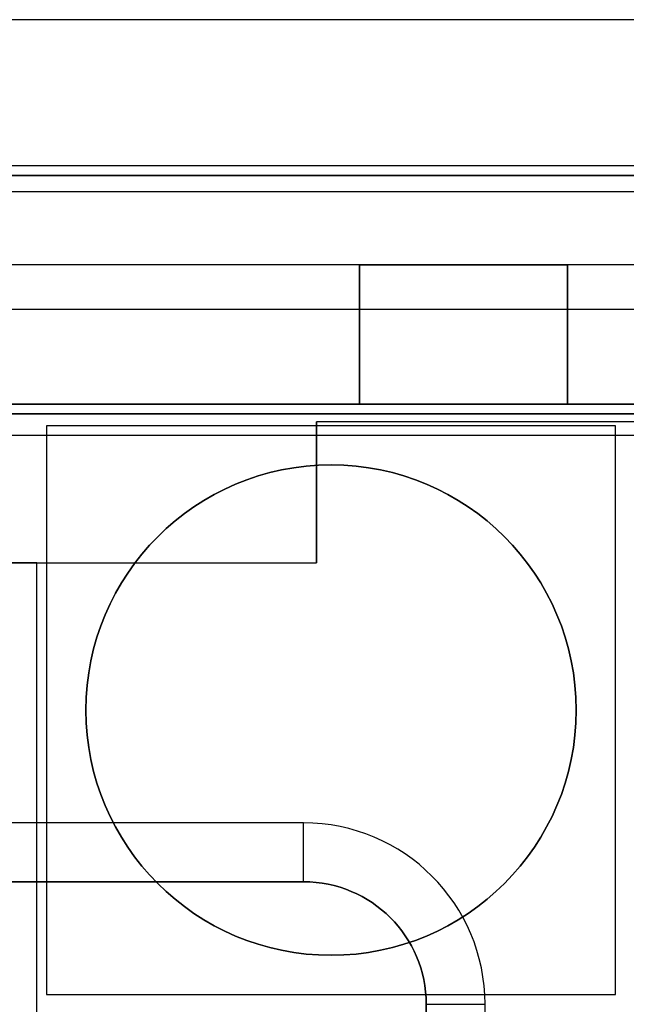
# Model space of a CAD drawing. Extents: x -1.48 to 1.48, y -1.03 to 1.03.
# Tile 85 of 90: x 0.93 to 1.24, y 0.35 to 0.85. Entities that reach past the tile are written whole.
import ezdxf

# ---------------------------------------------------------------- set-up
doc = ezdxf.new("R2010")
doc.units = 0
doc.layers.get('0').update_dxf_attribs({"linetype": 'CONTINUOUS'})

# ---------------------------------------------------------------- blocks, each defined once
blk = doc.blocks.new('*U1')
for p, q in [((1.36105, 0.7765), (-1.36105, 0.7765)), ((-1.36087, 0.7715), (1.36087, 0.7715)), ((1.3472, 0.76317, 0.09923), (-1.3472, 0.76317, 0.09923)), ((-1.3472, 0.7034, 0.154), (1.3472, 0.7034, 0.154)), ((-1.3472, 0.7034, 0.154), (1.3472, 0.7034, 0.154)), ((1.08, 0.644, -1.5645), (0.9425, 0.644, -1.5645)), ((0.9425, 0.644, -1.5645), (0.9425, 0.574, -1.5645)), ((1.3125, 0.646, -1.502), (1.08, 0.646, -1.502)), ((1.08, 0.646, -1.502), (1.08, 0.639, -1.502)), ((1.08, 0.574, -1.5645), (1.08, 0.644, -1.5645)), ((1.3, 0.639, -1.502), (1.08, 0.639, -1.502)), ((0.9425, 0.574, -1.5645), (1.08, 0.574, -1.5645)), ((1.0735, 0.4415, 0.154), (-1.0735, 0.4415, 0.154)), ((1.0735, 0.4415, 0.154), (-1.0735, 0.4415, 0.154)), ((-1.0735, 0.4115, 0.124), (1.0735, 0.4115, 0.124)), ((1.0735, 0.4115, 0.074), (-1.0735, 0.4115, 0.074)), ((1.0735, 0.4115, 0.124), (1.0735, 0.4115, 0.074)), ((1.136, 0.349, 0.124), (1.136, -0.349, 0.124)), ((1.136, 0.349, 0.124), (1.136, 0.349, 0.074)), ((1.136, -0.349, 0.074), (1.136, 0.349, 0.074)), ((1.166, -0.349, 0.154), (1.166, 0.349, 0.154))]:
    blk.add_line(p, q)
at = {"extrusion": (0, 1, 0)}
for p, q in [((1.36105, 0.7765, -0.094), (-1.36105, 0.7765, -0.094)), ((1.36105, 0.7765), (-1.36105, 0.7765)), ((-1.36087, 0.7715), (1.36087, 0.7715)), ((1.35136, 0.7715, 0.004), (-1.35136, 0.7715, 0.004)), ((-1.311, 0.65, -0.094), (1.311, 0.65, -0.094)), ((1.311, 0.65, -0.952), (-1.311, 0.65, -0.952)), ((1.2325, 0.644, -1.6445), (0.9425, 0.644, -1.6445)), ((0.9425, 0.644, -1.5645), (0.9425, 0.644, -1.6445)), ((1.08, 0.644, -1.5645), (0.9425, 0.644, -1.5645)), ((1.08, 0.646, -1.5645), (1.08, 0.646, -1.502)), ((1.3125, 0.646, -1.502), (1.08, 0.646, -1.502)), ((1.3125, 0.646, -1.5645), (1.08, 0.646, -1.5645)), ((1.2325, 0.644, -1.5645), (1.08, 0.644, -1.5645)), ((1.2325, 0.644, -1.5645), (1.2325, 0.644, -1.6445)), ((0.9375, 0.574, -1.8705), (0.403, 0.574, -1.8705)), ((0.92, 0.574, -1.502), (1.08, 0.574, -1.502)), ((0.9375, 0.574, -1.5645), (0.9375, 0.574, -1.8705)), ((0.9375, 0.574, -1.5645), (0.9425, 0.574, -1.5645)), ((0.9425, 0.574, -1.5645), (1.08, 0.574, -1.5645)), ((1.08, 0.574, -1.502), (1.08, 0.574, -1.5645))]:
    blk.add_line(p, q, dxfattribs=at)
at = {"extrusion": (0, 0, -1)}
for p, q in [((1.36105, 0.7765, -0.094), (-1.36105, 0.7765, -0.094)), ((-1.311, 0.65, -0.094), (1.311, 0.65, -0.094)), ((1.2325, 0.644, -1.6445), (0.9425, 0.644, -1.6445)), ((0.9425, 0.644, -1.6445), (0.9425, 0.354, -1.6445)), ((1.08, 0.644, -1.5645), (1.08, 0.646, -1.5645)), ((1.3125, 0.646, -1.5645), (1.08, 0.646, -1.5645)), ((1.2325, 0.644, -1.5645), (1.08, 0.644, -1.5645)), ((1.2325, 0.354, -1.6445), (1.2325, 0.644, -1.6445)), ((1.2325, 0.354, -1.5645), (1.2325, 0.644, -1.5645)), ((1.08, 0.639, -1.502), (0.92, 0.639, -1.502)), ((1.08, 0.639, -1.502), (1.08, 0.574, -1.502)), ((0.9375, 0.574, -1.8705), (0.403, 0.574, -1.8705)), ((0.92, 0.574, -1.502), (1.08, 0.574, -1.502)), ((0.9375, 0.574, -1.5645), (0.9425, 0.574, -1.5645)), ((0.9375, 0.349, -1.5645), (0.9375, 0.574, -1.5645)), ((0.9375, -0.574, -1.8705), (0.9375, 0.574, -1.8705)), ((0.9425, 0.574, -1.5645), (0.9425, 0.354, -1.5645)), ((0.9425, 0.354, -1.6445), (1.2325, 0.354, -1.6445)), ((0.9425, 0.354, -1.5645), (1.2325, 0.354, -1.5645))]:
    blk.add_line(p, q, dxfattribs=at)
at = {"extrusion": (0, 0.996195, 0.087156)}
for p, q in [((1.35136, 0.7715, 0.004), (-1.35136, 0.7715, 0.004)), ((1.3472, 0.76317, 0.09923), (-1.3472, 0.76317, 0.09923))]:
    blk.add_line(p, q, dxfattribs=at)
at = {"extrusion": (-1e-16, 0.9998, -0.019996)}
for p, q in [((1.311, 0.65, -0.952), (-1.311, 0.65, -0.952)), ((1.08, 0.639, -1.502), (0.92, 0.639, -1.502)), ((1.3, 0.639, -1.502), (1.08, 0.639, -1.502))]:
    blk.add_line(p, q, dxfattribs=at)
at = {"extrusion": (-1, 0, 0)}
for p, q in [((0.9425, 0.644, -1.6445), (0.9425, 0.354, -1.6445)), ((0.9425, 0.644, -1.5645), (0.9425, 0.644, -1.6445)), ((0.9425, 0.644, -1.5645), (0.9425, 0.574, -1.5645)), ((1.08, 0.646, -1.502), (1.08, 0.639, -1.502)), ((1.08, 0.644, -1.5645), (1.08, 0.646, -1.5645)), ((1.08, 0.646, -1.5645), (1.08, 0.646, -1.502)), ((1.08, 0.574, -1.5645), (1.08, 0.644, -1.5645)), ((1.08, 0.639, -1.502), (1.08, 0.574, -1.502)), ((0.9425, 0.574, -1.5645), (0.9425, 0.354, -1.5645)), ((1.08, 0.574, -1.502), (1.08, 0.574, -1.5645)), ((0.9425, 0.354, -1.5645), (0.9425, 0.354, -1.6445)), ((1.136, 0.349, 0.124), (1.136, -0.349, 0.124)), ((1.136, 0.349, 0.124), (1.136, 0.349, 0.074)), ((1.136, -0.349, 0.074), (1.136, 0.349, 0.074))]:
    blk.add_line(p, q, dxfattribs=at)
at = {"extrusion": (1, 0, 0)}
for p, q in [((1.2325, 0.354, -1.6445), (1.2325, 0.644, -1.6445)), ((1.2325, 0.644, -1.5645), (1.2325, 0.644, -1.6445)), ((1.2325, 0.354, -1.5645), (1.2325, 0.644, -1.5645)), ((0.9375, 0.349, -1.5645), (0.9375, 0.574, -1.5645)), ((0.9375, 0.574, -1.5645), (0.9375, 0.574, -1.8705)), ((0.9375, -0.574, -1.8705), (0.9375, 0.574, -1.8705)), ((1.2325, 0.354, -1.5645), (1.2325, 0.354, -1.6445))]:
    blk.add_line(p, q, dxfattribs=at)
at = {"extrusion": (0, -1, 0)}
for p, q in [((-1.0735, 0.4115, 0.124), (1.0735, 0.4115, 0.124)), ((1.0735, 0.4115, 0.074), (-1.0735, 0.4115, 0.074)), ((1.0735, 0.4115, 0.124), (1.0735, 0.4115, 0.074)), ((0.9425, 0.354, -1.6445), (1.2325, 0.354, -1.6445)), ((0.9425, 0.354, -1.5645), (0.9425, 0.354, -1.6445)), ((0.9425, 0.354, -1.5645), (1.2325, 0.354, -1.5645)), ((1.2325, 0.354, -1.5645), (1.2325, 0.354, -1.6445))]:
    blk.add_line(p, q, dxfattribs=at)
for centre in [(1.0875, 0.499, -1.7045), (1.0875, 0.499, -1.7045), (1.0875, 0.499, -1.6445)]:
    blk.add_circle(centre, 0.125)
at = {"extrusion": (0, 0, -1)}
blk.add_circle((-1.0875, 0.499, 1.6445), 0.125, dxfattribs=at)
for centre, radius in [((1.0735, 0.349, 0.154), 0.0925), ((1.0735, 0.349, 0.154), 0.0925), ((1.0735, 0.349, 0.074), 0.0625), ((1.0735, 0.349, 0.074), 0.0625)]:
    blk.add_arc(centre, radius, 0, 90)
at = {"extrusion": (-1, 0, 0)}
blk.add_arc((-0.4415, 0.124, -1.0735), 0.03, 0, 90, dxfattribs=at)
blk.add_arc((-0.4415, 0.124, -1.0735), 0.03, 0, 90, dxfattribs=at)
at = {"extrusion": (0, 0, -1)}
blk.add_arc((-1.0735, 0.349, -0.124), 0.0625, 90, 180, dxfattribs=at)
blk.add_arc((-1.0735, 0.349, -0.124), 0.0625, 90, 180, dxfattribs=at)
at = {"extrusion": (0, 1, 0)}
blk.add_arc((-1.166, 0.124, 0.349), 0.03, 0, 90, dxfattribs=at)
blk.add_arc((-1.166, 0.124, 0.349), 0.03, 0, 90, dxfattribs=at)
blk = doc.blocks.new('*U2')
at = {"extrusion": (0, 1, 0)}
for p, q in [((1.355, 0.851, -0.654), (0.311, 0.851, -0.654)), ((1.355, 0.851, -0.729), (0.311, 0.851, -0.729)), ((1.355, 0.726, -0.729), (0.311, 0.726, -0.729)), ((1.102, 0.726, -1.269), (0.571, 0.726, -1.269)), ((1.102, 0.726, -0.869), (1.102, 0.726, -1.269)), ((1.208, 0.726, -1.269), (1.208, 0.726, -0.869)), ((1.355, 0.726, -1.269), (1.208, 0.726, -1.269))]:
    blk.add_line(p, q, dxfattribs=at)
for p, q in [((1.355, 0.851, -0.654), (0.311, 0.851, -0.654)), ((1.102, 0.655, -0.869), (1.102, 0.726, -0.869)), ((1.208, 0.726, -0.869), (1.208, 0.655, -0.869)), ((-1.32, 0.655, -0.654), (1.32, 0.655, -0.654))]:
    blk.add_line(p, q)
at = {"extrusion": (0, 0, -1)}
for p, q in [((1.355, 0.851, -0.729), (0.311, 0.851, -0.729)), ((1.355, 0.726, -0.729), (0.311, 0.726, -0.729)), ((1.102, 0.726, -1.269), (0.571, 0.726, -1.269)), ((1.102, 0.726, -1.269), (1.102, 0.655, -1.269)), ((1.355, 0.726, -1.269), (1.208, 0.726, -1.269)), ((1.208, 0.655, -1.269), (1.208, 0.726, -1.269)), ((1.102, 0.655, -1.269), (0.571, 0.655, -1.269)), ((1.351, 0.655, -1.269), (1.208, 0.655, -1.269))]:
    blk.add_line(p, q, dxfattribs=at)
at = {"extrusion": (1, 0, 0)}
for p, q in [((1.102, 0.726, -1.269), (1.102, 0.655, -1.269)), ((1.102, 0.655, -0.869), (1.102, 0.726, -0.869)), ((1.102, 0.726, -0.869), (1.102, 0.726, -1.269)), ((1.102, 0.655, -1.269), (1.102, 0.655, -0.869))]:
    blk.add_line(p, q, dxfattribs=at)
at = {"extrusion": (-1, 0, 0)}
for p, q in [((1.208, 0.726, -0.869), (1.208, 0.655, -0.869)), ((1.208, 0.655, -1.269), (1.208, 0.726, -1.269)), ((1.208, 0.726, -1.269), (1.208, 0.726, -0.869)), ((1.208, 0.655, -0.869), (1.208, 0.655, -1.269))]:
    blk.add_line(p, q, dxfattribs=at)
at = {"extrusion": (0, -1, 0)}
for p, q in [((-1.32, 0.655, -0.654), (1.32, 0.655, -0.654)), ((1.102, 0.655, -1.269), (0.571, 0.655, -1.269)), ((1.102, 0.655, -1.269), (1.102, 0.655, -0.869)), ((1.208, 0.655, -0.869), (1.208, 0.655, -1.269)), ((1.351, 0.655, -1.269), (1.208, 0.655, -1.269))]:
    blk.add_line(p, q, dxfattribs=at)
for centre in [(1.155, -0.869, -0.726), (1.155, -0.869, -0.655)]:
    blk.add_arc(centre, 0.053, 0, 180, dxfattribs=at)
at = {"extrusion": (0, 1, 0)}
for centre in [(-1.155, -0.869, 0.726), (-1.155, -0.869, 0.655)]:
    blk.add_arc(centre, 0.053, 0, 180, dxfattribs=at)

msp = doc.modelspace()

# ---------------------------------------------------------------- block references
for name in ['*U2', '*U1']:
    msp.add_blockref(name, (0, 0))

doc.saveas('drawing.dxf')
